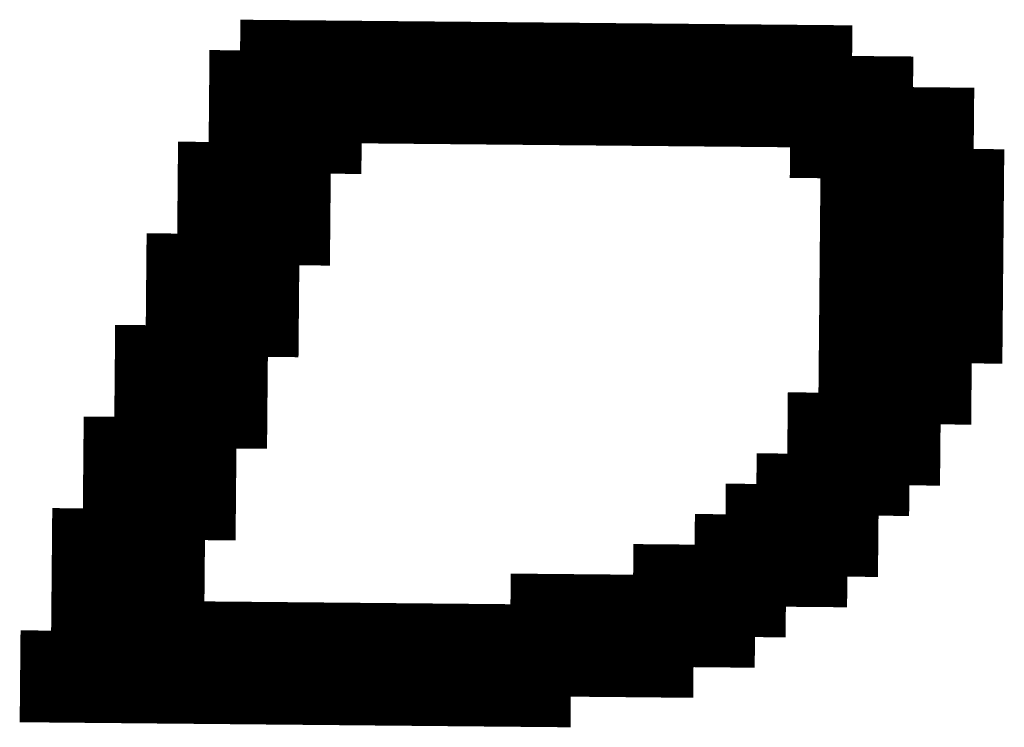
# Model space of a CAD drawing. Extents: x 63 to 129, y -4 to 99.
# Tile 61 of 69: x 83.024 to 83.841, y 7.328 to 7.914. Entities that reach past the tile are written whole.
import ezdxf

# ---------------------------------------------------------------- set-up
doc = ezdxf.new("R2010")
doc.units = 0
doc.layers.get('0').update_dxf_attribs({"linetype": 'CONTINUOUS'})
doc.layers.add('2D_LINE_29', color=112, linetype='CONTINUOUS')

# ---------------------------------------------------------------- blocks, each defined once
blk = doc.blocks.new('SMOOTH_0$0254')
at = {"const_width": 0.0127}
blk.add_lwpolyline([(-0.00635, 0, 1), (0.00635, 0, 1)], format="xyb", close=True, dxfattribs=at)
blk = doc.blocks.new('DRAWING_742')
at = {"layer": '2D_LINE_29', "const_width": 0.0254}
blk.add_lwpolyline([(0, 0), (-0.00023, 0.0254), (-0.00047, 0.0508), (-0.0007, 0.0762)], dxfattribs=at)
at = {"layer": '2D_LINE_29'}
for p in [(-0.00023, 0.0254), (0, 0)]:
    blk.add_blockref('SMOOTH_0$0254', p, dxfattribs=at)
blk = doc.blocks.new('DRAWING_743')
at = {"layer": '2D_LINE_29', "const_width": 0.0254}
blk.add_lwpolyline([(0, 0), (-0.00023, 0.0254), (-0.00047, 0.0508), (-0.0007, 0.0762)], dxfattribs=at)
at = {"layer": '2D_LINE_29'}
for p in [(-0.00023, 0.0254), (0, 0)]:
    blk.add_blockref('SMOOTH_0$0254', p, dxfattribs=at)
blk = doc.blocks.new('DRAWING_744')
at = {"layer": '2D_LINE_29', "const_width": 0.0254}
blk.add_lwpolyline([(0, 0), (-0.00023, 0.0254), (-0.00047, 0.0508), (-0.0007, 0.0762)], dxfattribs=at)
at = {"layer": '2D_LINE_29'}
for p in [(-0.00023, 0.0254), (0, 0)]:
    blk.add_blockref('SMOOTH_0$0254', p, dxfattribs=at)
blk = doc.blocks.new('DRAWING_745')
at = {"layer": '2D_LINE_29', "const_width": 0.0254}
blk.add_lwpolyline([(0, 0), (-0.00023, 0.0254), (-0.00047, 0.0508), (-0.0007, 0.0762)], dxfattribs=at)
at = {"layer": '2D_LINE_29'}
for p in [(-0.00023, 0.0254), (0, 0)]:
    blk.add_blockref('SMOOTH_0$0254', p, dxfattribs=at)
blk = doc.blocks.new('DRAWING_746')
at = {"layer": '2D_LINE_29', "const_width": 0.0254}
blk.add_lwpolyline([(0, 0), (-0.00023, 0.0254), (-0.00047, 0.0508), (-0.0007, 0.0762)], dxfattribs=at)
at = {"layer": '2D_LINE_29'}
for p in [(-0.00023, 0.0254), (0, 0)]:
    blk.add_blockref('SMOOTH_0$0254', p, dxfattribs=at)
blk = doc.blocks.new('DRAWING_747')
at = {"layer": '2D_LINE_29', "const_width": 0.0254}
blk.add_lwpolyline([(0, 0), (-0.00023, 0.0254), (-0.00047, 0.0508), (-0.0007, 0.0762)], dxfattribs=at)
at = {"layer": '2D_LINE_29'}
for p in [(-0.00023, 0.0254), (0, 0)]:
    blk.add_blockref('SMOOTH_0$0254', p, dxfattribs=at)
blk = doc.blocks.new('DRAWING_748')
at = {"layer": '2D_LINE_29', "const_width": 0.0254}
blk.add_lwpolyline([(0, 0), (-0.00023, 0.0254), (-0.00047, 0.0508), (-0.0007, 0.0762)], dxfattribs=at)
at = {"layer": '2D_LINE_29'}
for p in [(-0.00023, 0.0254), (0, 0)]:
    blk.add_blockref('SMOOTH_0$0254', p, dxfattribs=at)
blk = doc.blocks.new('DRAWING_749')
at = {"layer": '2D_LINE_29', "const_width": 0.0254}
blk.add_lwpolyline([(0, 0), (-0.00023, 0.0254), (-0.00047, 0.0508), (-0.0007, 0.0762)], dxfattribs=at)
at = {"layer": '2D_LINE_29'}
for p in [(-0.00023, 0.0254), (0, 0)]:
    blk.add_blockref('SMOOTH_0$0254', p, dxfattribs=at)
blk = doc.blocks.new('DRAWING_750')
at = {"layer": '2D_LINE_29', "const_width": 0.0254}
blk.add_lwpolyline([(0, 0), (-0.00023, 0.0254), (-0.00047, 0.0508), (-0.0007, 0.0762)], dxfattribs=at)
at = {"layer": '2D_LINE_29'}
for p in [(-0.00023, 0.0254), (0, 0)]:
    blk.add_blockref('SMOOTH_0$0254', p, dxfattribs=at)
blk = doc.blocks.new('DRAWING_751')
at = {"layer": '2D_LINE_29', "const_width": 0.0254}
blk.add_lwpolyline([(0, 0), (-0.00023, 0.0254), (-0.00047, 0.0508), (-0.0007, 0.0762)], dxfattribs=at)
at = {"layer": '2D_LINE_29'}
for p in [(-0.00023, 0.0254), (0, 0)]:
    blk.add_blockref('SMOOTH_0$0254', p, dxfattribs=at)
blk = doc.blocks.new('DRAWING_752')
at = {"layer": '2D_LINE_29', "const_width": 0.0254}
blk.add_lwpolyline([(0, 0), (-0.00023, 0.0254), (-0.00047, 0.0508), (-0.0007, 0.0762)], dxfattribs=at)
at = {"layer": '2D_LINE_29'}
for p in [(-0.00023, 0.0254), (0, 0)]:
    blk.add_blockref('SMOOTH_0$0254', p, dxfattribs=at)
blk = doc.blocks.new('DRAWING_753')
at = {"layer": '2D_LINE_29', "const_width": 0.0254}
blk.add_lwpolyline([(0, 0), (-0.00023, 0.0254), (-0.00047, 0.0508), (-0.0007, 0.0762)], dxfattribs=at)
at = {"layer": '2D_LINE_29'}
for p in [(-0.00023, 0.0254), (0, 0)]:
    blk.add_blockref('SMOOTH_0$0254', p, dxfattribs=at)
blk = doc.blocks.new('DRAWING_754')
at = {"layer": '2D_LINE_29', "const_width": 0.0254}
blk.add_lwpolyline([(0, 0), (-0.00023, 0.0254), (-0.00047, 0.0508), (-0.0007, 0.0762)], dxfattribs=at)
at = {"layer": '2D_LINE_29'}
for p in [(-0.00023, 0.0254), (0, 0)]:
    blk.add_blockref('SMOOTH_0$0254', p, dxfattribs=at)
blk = doc.blocks.new('DRAWING_755')
at = {"layer": '2D_LINE_29', "const_width": 0.0254}
blk.add_lwpolyline([(0, 0), (-0.00023, 0.0254), (-0.00047, 0.0508), (-0.0007, 0.0762)], dxfattribs=at)
at = {"layer": '2D_LINE_29'}
for p in [(-0.00023, 0.0254), (0, 0)]:
    blk.add_blockref('SMOOTH_0$0254', p, dxfattribs=at)
blk = doc.blocks.new('DRAWING_756')
at = {"layer": '2D_LINE_29', "const_width": 0.0254}
blk.add_lwpolyline([(0, 0), (0.0254, 0.00023), (0.0508, 0.00047), (0.05057, 0.02587), (0.07596, 0.0261), (0.10136, 0.02633), (0.10113, 0.05173), (0.12653, 0.05196), (0.15193, 0.0522), (0.17733, 0.05243), (0.20273, 0.05266), (0.22812, 0.0529), (0.25352, 0.05313), (0.27892, 0.05336), (0.30432, 0.05359), (0.32972, 0.05383), (0.35512, 0.05406), (0.38052, 0.05429), (0.40592, 0.05453), (0.43132, 0.05476), (0.45671, 0.05499), (0.48211, 0.05523), (0.50751, 0.05546), (0.53291, 0.05569), (0.55831, 0.05592), (0.58371, 0.05616), (0.58394, 0.03076), (0.60934, 0.03099)], dxfattribs=at)
at = {"layer": '2D_LINE_29'}
for p in [(0, 0), (0.0254, 0.00023)]:
    blk.add_blockref('SMOOTH_0$0254', p, dxfattribs=at)
blk = doc.blocks.new('DRAWING_781')
at = {"layer": '2D_LINE_29', "const_width": 0.0254}
blk.add_lwpolyline([(0, 0), (0.0254, 0.00023), (0.02517, 0.02563), (0.05056, 0.02587), (0.07596, 0.0261), (0.07573, 0.0515), (0.10113, 0.05173), (0.12653, 0.05196), (0.1263, 0.07736), (0.15169, 0.07759), (0.17709, 0.07783), (0.20249, 0.07806), (0.22789, 0.07829), (0.25329, 0.07853), (0.27869, 0.07876), (0.30409, 0.07899), (0.32949, 0.07923), (0.35489, 0.07946), (0.38028, 0.07969), (0.40568, 0.07993), (0.43108, 0.08016), (0.45648, 0.08039), (0.48188, 0.08062), (0.50728, 0.08086), (0.53268, 0.08109), (0.55808, 0.08132), (0.58348, 0.08156), (0.60888, 0.08179), (0.60911, 0.05639), (0.63451, 0.05662)], dxfattribs=at)
at = {"layer": '2D_LINE_29'}
for p in [(0.02517, 0.02563), (0.05056, 0.02587), (0, 0), (0.0254, 0.00023)]:
    blk.add_blockref('SMOOTH_0$0254', p, dxfattribs=at)
blk = doc.blocks.new('DRAWING_791')
at = {"layer": '2D_LINE_29', "const_width": 0.0254}
blk.add_lwpolyline([(0, 0), (-0.0254, -0.00023), (-0.0508, -0.00047), (-0.05103, 0.02493), (-0.07643, 0.0247), (-0.10183, 0.02447)], dxfattribs=at)
at = {"layer": '2D_LINE_29'}
for p in [(-0.0254, -0.00023), (0, 0)]:
    blk.add_blockref('SMOOTH_0$0254', p, dxfattribs=at)
blk = doc.blocks.new('DRAWING_792')
at = {"layer": '2D_LINE_29', "const_width": 0.0254}
blk.add_lwpolyline([(0, 0), (0.0254, 0.00023), (0.02517, 0.02563), (0.05056, 0.02586), (0.07596, 0.0261), (0.07573, 0.0515), (0.10113, 0.05173), (0.12653, 0.05196), (0.15193, 0.0522), (0.15169, 0.07759), (0.17709, 0.07783), (0.20249, 0.07806), (0.22789, 0.07829), (0.25329, 0.07853), (0.27869, 0.07876), (0.30409, 0.07899), (0.32949, 0.07923), (0.35489, 0.07946), (0.38028, 0.07969), (0.40568, 0.07992), (0.43108, 0.08016), (0.45648, 0.08039), (0.48188, 0.08062), (0.50728, 0.08086), (0.53268, 0.08109), (0.55808, 0.08132), (0.58348, 0.08156), (0.60887, 0.08179), (0.60911, 0.05639), (0.63451, 0.05662), (0.63474, 0.03122), (0.66014, 0.03146)], dxfattribs=at)
at = {"layer": '2D_LINE_29'}
for p in [(0.02517, 0.02563), (0.05056, 0.02586), (0, 0), (0.0254, 0.00023)]:
    blk.add_blockref('SMOOTH_0$0254', p, dxfattribs=at)
blk = doc.blocks.new('DRAWING_805')
at = {"layer": '2D_LINE_29', "const_width": 0.0254}
blk.add_lwpolyline([(0, 0), (0.0254, 0.00023), (0.02517, 0.02563), (0.05056, 0.02587), (0.07596, 0.0261), (0.07573, 0.0515), (0.10113, 0.05173), (0.12653, 0.05196)], dxfattribs=at)
at = {"layer": '2D_LINE_29'}
for p in [(0.02517, 0.02563), (0.05056, 0.02587), (0, 0), (0.0254, 0.00023)]:
    blk.add_blockref('SMOOTH_0$0254', p, dxfattribs=at)
blk = doc.blocks.new('DRAWING_818')
at = {"layer": '2D_LINE_29', "const_width": 0.0254}
blk.add_lwpolyline([(0, 0), (-0.0254, -0.00023), (-0.0508, -0.00047), (-0.05103, 0.02493), (-0.07643, 0.0247), (-0.07666, 0.0501), (-0.10206, 0.04987), (-0.12746, 0.04963)], dxfattribs=at)
at = {"layer": '2D_LINE_29'}
for p in [(-0.0254, -0.00023), (0, 0)]:
    blk.add_blockref('SMOOTH_0$0254', p, dxfattribs=at)
blk = doc.blocks.new('DRAWING_819')
at = {"layer": '2D_LINE_29', "const_width": 0.0254}
blk.add_lwpolyline([(0, 0), (0.0254, 0.00023), (0.02517, 0.02563), (0.05056, 0.02586), (0.07596, 0.0261), (0.07573, 0.0515), (0.10113, 0.05173), (0.12653, 0.05196)], dxfattribs=at)
at = {"layer": '2D_LINE_29'}
for p in [(0.02517, 0.02563), (0.05056, 0.02586), (0, 0), (0.0254, 0.00023)]:
    blk.add_blockref('SMOOTH_0$0254', p, dxfattribs=at)
blk = doc.blocks.new('DRAWING_827')
at = {"layer": '2D_LINE_29', "const_width": 0.0254}
blk.add_lwpolyline([(0, 0), (-0.0254, -0.00023), (-0.0508, -0.00047), (-0.05103, 0.02493), (-0.07643, 0.0247), (-0.10183, 0.02447)], dxfattribs=at)
at = {"layer": '2D_LINE_29'}
for p in [(-0.0254, -0.00023), (0, 0)]:
    blk.add_blockref('SMOOTH_0$0254', p, dxfattribs=at)
blk = doc.blocks.new('DRAWING_828')
at = {"layer": '2D_LINE_29', "const_width": 0.0254}
blk.add_lwpolyline([(0, 0), (0.0254, 0.00023), (0.02517, 0.02563), (0.05056, 0.02587), (0.07596, 0.0261), (0.07573, 0.0515), (0.10113, 0.05173), (0.12653, 0.05196)], dxfattribs=at)
at = {"layer": '2D_LINE_29'}
for p in [(0.02517, 0.02563), (0.05056, 0.02587), (0, 0), (0.0254, 0.00023)]:
    blk.add_blockref('SMOOTH_0$0254', p, dxfattribs=at)
blk = doc.blocks.new('DRAWING_829')
at = {"layer": '2D_LINE_29', "const_width": 0.0254}
blk.add_lwpolyline([(0, 0), (-0.0254, -0.00023), (-0.0508, -0.00047), (-0.05056, -0.02586), (-0.07596, -0.0261), (-0.10136, -0.02633), (-0.1016, -0.00093), (-0.0762, -0.0007), (-0.0508, -0.00047), (-0.05103, 0.02493), (-0.02563, 0.02517), (-0.00023, 0.0254)], dxfattribs=at)
at = {"layer": '2D_LINE_29'}
for p in [(-0.0254, -0.00023), (0, 0)]:
    blk.add_blockref('SMOOTH_0$0254', p, dxfattribs=at)
blk = doc.blocks.new('DRAWING_848')
at = {"layer": '2D_LINE_29', "const_width": 0.0254}
blk.add_lwpolyline([(0, 0), (-0.0254, -0.00023), (-0.0508, -0.00047), (-0.0762, -0.0007), (-0.1016, -0.00093)], dxfattribs=at)
at = {"layer": '2D_LINE_29'}
for p in [(-0.0254, -0.00023), (0, 0)]:
    blk.add_blockref('SMOOTH_0$0254', p, dxfattribs=at)
blk = doc.blocks.new('DRAWING_849')
at = {"layer": '2D_LINE_29', "const_width": 0.0254}
blk.add_lwpolyline([(0, 0), (0.0254, 0.00023), (0.0508, 0.00047), (0.05056, 0.02587), (0.07596, 0.0261), (0.10136, 0.02633)], dxfattribs=at)
at = {"layer": '2D_LINE_29'}
for p in [(0, 0), (0.0254, 0.00023)]:
    blk.add_blockref('SMOOTH_0$0254', p, dxfattribs=at)
blk = doc.blocks.new('DRAWING_889')
at = {"layer": '2D_LINE_29', "const_width": 0.0254}
blk.add_lwpolyline([(0, 0), (-0.0254, -0.00023), (-0.0508, -0.00047), (-0.0762, -0.0007), (-0.1016, -0.00093)], dxfattribs=at)
at = {"layer": '2D_LINE_29'}
for p in [(-0.0254, -0.00023), (0, 0)]:
    blk.add_blockref('SMOOTH_0$0254', p, dxfattribs=at)
blk = doc.blocks.new('DRAWING_929')
at = {"layer": '2D_LINE_29', "const_width": 0.0254}
blk.add_lwpolyline([(0, 0), (-0.0254, -0.00023), (-0.02563, 0.02517), (-0.05103, 0.02493), (-0.07643, 0.0247), (-0.10183, 0.02447), (-0.12723, 0.02423), (-0.12746, 0.04963), (-0.12769, 0.07503), (-0.12793, 0.10043), (-0.15333, 0.1002), (-0.15356, 0.1256), (-0.15379, 0.151), (-0.15402, 0.17639), (-0.15426, 0.20179), (-0.15449, 0.22719), (-0.15472, 0.25259), (-0.15496, 0.27799), (-0.15519, 0.30339), (-0.15542, 0.32879), (-0.15566, 0.35419)], dxfattribs=at)
at = {"layer": '2D_LINE_29'}
for p in [(-0.05103, 0.02493), (-0.02563, 0.02517), (-0.0254, -0.00023), (0, 0)]:
    blk.add_blockref('SMOOTH_0$0254', p, dxfattribs=at)
blk = doc.blocks.new('DRAWING_942')
at = {"layer": '2D_LINE_29', "const_width": 0.0254}
blk.add_lwpolyline([(0, 0), (-0.0254, -0.00023), (-0.02563, 0.02517), (-0.05103, 0.02493), (-0.07643, 0.0247), (-0.10183, 0.02447)], dxfattribs=at)
at = {"layer": '2D_LINE_29'}
for p in [(-0.05103, 0.02493), (-0.02563, 0.02517), (-0.0254, -0.00023), (0, 0)]:
    blk.add_blockref('SMOOTH_0$0254', p, dxfattribs=at)
blk = doc.blocks.new('DRAWING_976')
at = {"layer": '2D_LINE_29', "const_width": 0.0254}
blk.add_lwpolyline([(0, 0), (-0.0254, -0.00023), (-0.0508, -0.00047), (-0.0762, -0.0007), (-0.1016, -0.00093)], dxfattribs=at)
at = {"layer": '2D_LINE_29'}
for p in [(-0.0254, -0.00023), (0, 0)]:
    blk.add_blockref('SMOOTH_0$0254', p, dxfattribs=at)
blk = doc.blocks.new('DRAWING_988')
at = {"layer": '2D_LINE_29', "const_width": 0.0254}
blk.add_lwpolyline([(0, 0), (-0.0254, -0.00023), (-0.0508, -0.00047), (-0.0762, -0.0007), (-0.1016, -0.00093)], dxfattribs=at)
at = {"layer": '2D_LINE_29'}
for p in [(-0.0254, -0.00023), (0, 0)]:
    blk.add_blockref('SMOOTH_0$0254', p, dxfattribs=at)
blk = doc.blocks.new('DRAWING_989')
at = {"layer": '2D_LINE_29', "const_width": 0.0254}
blk.add_lwpolyline([(0, 0), (-0.0254, -0.00023), (-0.02563, 0.02517), (-0.05103, 0.02493), (-0.05126, 0.05033), (-0.0515, 0.07573), (-0.05173, 0.10113), (-0.05196, 0.12653), (-0.0522, 0.15193), (-0.05243, 0.17733), (-0.05266, 0.20273), (-0.05289, 0.22812), (-0.05313, 0.25352), (-0.05336, 0.27892), (-0.05359, 0.30432), (-0.05383, 0.32972), (-0.05406, 0.35512), (-0.05429, 0.38052), (-0.05453, 0.40592), (-0.05476, 0.43132)], dxfattribs=at)
at = {"layer": '2D_LINE_29'}
for p in [(-0.05126, 0.05033), (-0.05103, 0.02493), (-0.02563, 0.02517), (-0.0254, -0.00023), (0, 0)]:
    blk.add_blockref('SMOOTH_0$0254', p, dxfattribs=at)
blk = doc.blocks.new('DRAWING_997')
at = {"layer": '2D_LINE_29', "const_width": 0.0254}
blk.add_lwpolyline([(0, 0), (-0.0254, -0.00023), (-0.0508, -0.00047), (-0.0762, -0.0007), (-0.1016, -0.00093), (-0.38098, -0.0035), (-0.38122, 0.0219), (-0.48281, 0.02097), (-0.48305, 0.04637), (-0.53384, 0.0459), (-0.55924, 0.04567), (-0.55948, 0.07107), (-0.58487, 0.07084), (-0.58511, 0.09624), (-0.61051, 0.096), (-0.63591, 0.09577), (-0.6613, 0.09554), (-0.6867, 0.0953), (-0.68694, 0.1207), (-0.71233, 0.12047), (-0.71257, 0.14587), (-0.7128, 0.17127), (-0.71303, 0.19667), (-0.71327, 0.22207), (-0.7135, 0.24746), (-0.71373, 0.27286), (-0.71397, 0.29826), (-0.7142, 0.32366), (-0.71443, 0.34906), (-0.71467, 0.37446), (-0.7149, 0.39986), (-0.71513, 0.42526)], dxfattribs=at)
at = {"layer": '2D_LINE_29'}
for p in [(-0.0254, -0.00023), (0, 0)]:
    blk.add_blockref('SMOOTH_0$0254', p, dxfattribs=at)
blk = doc.blocks.new('DRAWING_1006')
at = {"layer": '2D_LINE_29', "const_width": 0.0254}
blk.add_lwpolyline([(0, 0), (-0.00023, 0.0254), (-0.00047, 0.0508), (-0.0007, 0.0762), (-0.00093, 0.1016), (-0.02633, 0.10136), (-0.02656, 0.12676), (-0.05196, 0.12653), (-0.0522, 0.15193), (-0.0776, 0.15169), (-0.07783, 0.17709), (-0.07806, 0.20249), (-0.10346, 0.20226), (-0.12886, 0.20203), (-0.15426, 0.20179), (-0.15402, 0.17639), (-0.17942, 0.17616)], dxfattribs=at)
at = {"layer": '2D_LINE_29'}
for p in [(-0.00023, 0.0254), (0, 0)]:
    blk.add_blockref('SMOOTH_0$0254', p, dxfattribs=at)
blk = doc.blocks.new('DRAWING_1018')
at = {"layer": '2D_LINE_29', "const_width": 0.0254}
blk.add_lwpolyline([(0, 0), (-0.0254, -0.00023), (-0.0508, -0.00047), (-0.0762, -0.0007), (-0.1016, -0.00093), (-0.12699, -0.00116), (-0.15239, -0.0014), (-0.17779, -0.00163), (-0.20319, -0.00186), (-0.22859, -0.0021), (-0.25399, -0.00233), (-0.27939, -0.00256), (-0.30479, -0.0028), (-0.33019, -0.00303), (-0.35559, -0.00326), (-0.38098, -0.0035), (-0.40638, -0.00373), (-0.40662, 0.02167), (-0.43201, 0.02144), (-0.45741, 0.0212), (-0.48281, 0.02097), (-0.50821, 0.02074), (-0.50844, 0.04614), (-0.53384, 0.0459), (-0.55924, 0.04567), (-0.58464, 0.04544), (-0.58487, 0.07084), (-0.61027, 0.0706), (-0.63567, 0.07037), (-0.63591, 0.09577), (-0.63614, 0.12117), (-0.63637, 0.14657), (-0.6366, 0.17197), (-0.662, 0.17173), (-0.6874, 0.1715), (-0.7128, 0.17127), (-0.71303, 0.19667), (-0.68764, 0.1969), (-0.66224, 0.19713), (-0.63684, 0.19737)], dxfattribs=at)
at = {"layer": '2D_LINE_29'}
for p in [(-0.0254, -0.00023), (0, 0)]:
    blk.add_blockref('SMOOTH_0$0254', p, dxfattribs=at)
blk = doc.blocks.new('DRAWING_1019')
at = {"layer": '2D_LINE_29', "const_width": 0.0254}
blk.add_lwpolyline([(0, 0), (-0.00023, 0.0254), (-0.00047, 0.0508), (-0.0007, 0.0762)], dxfattribs=at)
at = {"layer": '2D_LINE_29'}
for p in [(-0.00023, 0.0254), (0, 0)]:
    blk.add_blockref('SMOOTH_0$0254', p, dxfattribs=at)
blk = doc.blocks.new('DRAWING_1020')
at = {"layer": '2D_LINE_29', "const_width": 0.0254}
blk.add_lwpolyline([(0, 0), (-0.00023, 0.0254), (-0.00047, 0.0508), (-0.0007, 0.0762)], dxfattribs=at)
at = {"layer": '2D_LINE_29'}
for p in [(-0.00023, 0.0254), (0, 0)]:
    blk.add_blockref('SMOOTH_0$0254', p, dxfattribs=at)
blk = doc.blocks.new('DRAWING_1021')
at = {"layer": '2D_LINE_29', "const_width": 0.0254}
blk.add_lwpolyline([(0, 0), (-0.0254, -0.00023), (-0.02563, 0.02517), (-0.02587, 0.05056), (-0.0261, 0.07596), (-0.02633, 0.10136)], dxfattribs=at)
at = {"layer": '2D_LINE_29'}
for p in [(-0.02563, 0.02517), (-0.0254, -0.00023), (0, 0)]:
    blk.add_blockref('SMOOTH_0$0254', p, dxfattribs=at)
blk = doc.blocks.new('DRAWING_1030')
at = {"layer": '2D_LINE_29', "const_width": 0.0254}
blk.add_lwpolyline([(0, 0), (0.0254, 0.00023), (0.0508, 0.00047), (0.0762, 0.0007), (0.07643, -0.0247), (0.10183, -0.02447), (0.12723, -0.02423), (0.12746, -0.04963), (0.12769, -0.07503), (0.12793, -0.10043), (0.12816, -0.12583), (0.12839, -0.15123), (0.12863, -0.17663), (0.10323, -0.17686), (0.07783, -0.17709), (0.05243, -0.17733), (0.02703, -0.17756), (0.00163, -0.17779), (-0.02377, -0.17803), (-0.04917, -0.17826), (-0.07457, -0.17849), (-0.09996, -0.17872), (-0.12536, -0.17896), (-0.15076, -0.17919), (-0.17616, -0.17942), (-0.20156, -0.17966), (-0.22696, -0.17989), (-0.25236, -0.18012), (-0.25259, -0.15472), (-0.27799, -0.15496), (-0.30339, -0.15519), (-0.32879, -0.15542), (-0.35419, -0.15566), (-0.35442, -0.13026), (-0.37982, -0.13049), (-0.40522, -0.13072), (-0.43062, -0.13096), (-0.43085, -0.10556), (-0.45625, -0.10579), (-0.45648, -0.08039), (-0.45671, -0.05499), (-0.48211, -0.05522), (-0.50751, -0.05546), (-0.50775, -0.03006), (-0.50798, -0.00466), (-0.50821, 0.02074), (-0.50844, 0.04614), (-0.50868, 0.07154), (-0.50891, 0.09694), (-0.50914, 0.12233), (-0.50938, 0.14773), (-0.50961, 0.17313), (-0.50984, 0.19853), (-0.51008, 0.22393), (-0.51031, 0.24933), (-0.51054, 0.27473), (-0.51077, 0.30013), (-0.48538, 0.30036), (-0.48561, 0.32576), (-0.48584, 0.35116), (-0.48607, 0.37656)], dxfattribs=at)
at = {"layer": '2D_LINE_29'}
for p in [(0, 0), (0.0254, 0.00023)]:
    blk.add_blockref('SMOOTH_0$0254', p, dxfattribs=at)
blk = doc.blocks.new('DRAWING_1123')
at = {"layer": '2D_LINE_29', "const_width": 0.0254}
blk.add_lwpolyline([(0, 0), (0.0254, 0.00023), (0.02517, 0.02563), (0.02493, 0.05103), (-0.00047, 0.0508), (-0.02586, 0.05057), (-0.05126, 0.05033), (-0.07666, 0.0501), (-0.10206, 0.04987), (-0.12746, 0.04963), (-0.15286, 0.0494), (-0.17826, 0.04917), (-0.20366, 0.04893), (-0.22906, 0.0487), (-0.25446, 0.04847), (-0.27985, 0.04823), (-0.30525, 0.048), (-0.33065, 0.04777), (-0.35605, 0.04754), (-0.38145, 0.0473), (-0.38168, 0.0727), (-0.40708, 0.07247), (-0.43248, 0.07224), (-0.45788, 0.072), (-0.48328, 0.07177), (-0.48351, 0.09717), (-0.50891, 0.09694), (-0.53431, 0.0967), (-0.55971, 0.09647), (-0.55994, 0.12187), (-0.58534, 0.12164), (-0.58557, 0.14703), (-0.61097, 0.1468), (-0.63637, 0.14657), (-0.66177, 0.14634)], dxfattribs=at)
at = {"layer": '2D_LINE_29'}
for p in [(0.02517, 0.02563), (0, 0), (0.0254, 0.00023)]:
    blk.add_blockref('SMOOTH_0$0254', p, dxfattribs=at)
blk = doc.blocks.new('DRAWING_1124')
at = {"layer": '2D_LINE_29', "const_width": 0.0254}
blk.add_lwpolyline([(0, 0), (-0.00023, 0.0254), (-0.00047, 0.0508), (-0.0007, 0.0762), (-0.00093, 0.1016), (-0.00117, 0.12699), (-0.0014, 0.15239), (-0.00163, 0.17779), (-0.00186, 0.20319), (-0.0021, 0.22859), (-0.0275, 0.22836), (-0.02773, 0.25376), (-0.02796, 0.27916), (-0.0282, 0.30455), (-0.05359, 0.30432), (-0.07899, 0.30409), (-0.10439, 0.30385), (-0.10463, 0.32925), (-0.13002, 0.32902), (-0.15542, 0.32879)], dxfattribs=at)
at = {"layer": '2D_LINE_29'}
for p in [(-0.00023, 0.0254), (0, 0)]:
    blk.add_blockref('SMOOTH_0$0254', p, dxfattribs=at)
blk = doc.blocks.new('DRAWING_1125')
at = {"layer": '2D_LINE_29', "const_width": 0.0254}
blk.add_lwpolyline([(0, 0), (-0.00023, 0.0254), (-0.00047, 0.0508), (-0.0007, 0.0762), (-0.00093, 0.1016), (-0.00116, 0.12699), (-0.0014, 0.15239), (-0.0268, 0.15216), (-0.0522, 0.15193), (-0.07759, 0.15169), (-0.07783, 0.17709), (-0.07806, 0.20249), (-0.07829, 0.22789), (-0.07853, 0.25329), (-0.07876, 0.27869), (-0.07899, 0.30409), (-0.10439, 0.30386), (-0.10462, 0.32925), (-0.10486, 0.35465), (-0.10509, 0.38005), (-0.13049, 0.37982), (-0.15589, 0.37959), (-0.15612, 0.40498), (-0.15635, 0.43038), (-0.15659, 0.45578), (-0.15682, 0.48118), (-0.15705, 0.50658), (-0.15729, 0.53198), (-0.15752, 0.55738)], dxfattribs=at)
at = {"layer": '2D_LINE_29'}
for p in [(-0.00023, 0.0254), (0, 0)]:
    blk.add_blockref('SMOOTH_0$0254', p, dxfattribs=at)
blk = doc.blocks.new('DRAWING_1126')
at = {"layer": '2D_LINE_29', "const_width": 0.0254}
blk.add_lwpolyline([(0, 0), (-0.00023, 0.0254), (-0.00047, 0.0508), (-0.0007, 0.0762), (-0.00093, 0.1016), (-0.00117, 0.12699), (-0.0014, 0.15239), (-0.00163, 0.17779), (-0.00186, 0.20319), (-0.0021, 0.22859), (-0.00233, 0.25399), (-0.00256, 0.27939), (-0.0028, 0.30479), (-0.00303, 0.33019), (-0.00326, 0.35558), (-0.0035, 0.38098), (-0.02889, 0.38075), (-0.05429, 0.38052), (-0.05453, 0.40592), (-0.05476, 0.43132), (-0.08016, 0.43108), (-0.08039, 0.45648), (-0.10579, 0.45625), (-0.13119, 0.45602), (-0.15659, 0.45578), (-0.15682, 0.48118), (-0.15705, 0.50658), (-0.15729, 0.53198), (-0.15752, 0.55738)], dxfattribs=at)
at = {"layer": '2D_LINE_29'}
for p in [(-0.00023, 0.0254), (0, 0)]:
    blk.add_blockref('SMOOTH_0$0254', p, dxfattribs=at)
blk = doc.blocks.new('DRAWING_1127')
at = {"layer": '2D_LINE_29', "const_width": 0.0254}
blk.add_lwpolyline([(0, 0), (-0.00023, 0.0254), (-0.00047, 0.0508), (-0.0007, 0.0762), (-0.00093, 0.1016), (-0.00116, 0.12699), (-0.0014, 0.15239), (-0.00163, 0.17779), (-0.00186, 0.20319), (-0.0021, 0.22859), (-0.00233, 0.25399), (-0.00256, 0.27939), (-0.0028, 0.30479), (-0.00303, 0.33019), (-0.00326, 0.35559), (-0.0035, 0.38098), (-0.00373, 0.40638), (-0.00396, 0.43178), (-0.00419, 0.45718), (-0.02959, 0.45695), (-0.02983, 0.48235), (-0.03006, 0.50775), (-0.03029, 0.53314), (-0.05569, 0.53291), (-0.05592, 0.55831), (-0.5385, 0.55388), (-0.53827, 0.52848), (-0.58907, 0.52802), (-0.58884, 0.50262), (-0.63963, 0.50215), (-0.6394, 0.47675), (-0.63917, 0.45136), (-0.66457, 0.45112), (-0.66433, 0.42572), (-0.6641, 0.40032), (-0.66387, 0.37493), (-0.66363, 0.34953), (-0.6634, 0.32413), (-0.66317, 0.29873), (-0.63777, 0.29896), (-0.63754, 0.27356), (-0.6373, 0.24816), (-0.6119, 0.2484), (-0.58651, 0.24863), (-0.58674, 0.27403), (-0.56134, 0.27426), (-0.53594, 0.27449)], dxfattribs=at)
at = {"layer": '2D_LINE_29'}
for p in [(-0.00023, 0.0254), (0, 0)]:
    blk.add_blockref('SMOOTH_0$0254', p, dxfattribs=at)
blk = doc.blocks.new('DRAWING_1128')
at = {"layer": '2D_LINE_29', "const_width": 0.0254}
blk.add_lwpolyline([(0, 0), (-0.00023, 0.0254), (-0.00047, 0.0508), (-0.0007, 0.0762)], dxfattribs=at)
at = {"layer": '2D_LINE_29'}
for p in [(-0.00023, 0.0254), (0, 0)]:
    blk.add_blockref('SMOOTH_0$0254', p, dxfattribs=at)
blk = doc.blocks.new('DRAWING_1129')
at = {"layer": '2D_LINE_29', "const_width": 0.0254}
blk.add_lwpolyline([(0, 0), (-0.00023, 0.0254), (-0.00047, 0.0508), (-0.0007, 0.0762)], dxfattribs=at)
at = {"layer": '2D_LINE_29'}
for p in [(-0.00023, 0.0254), (0, 0)]:
    blk.add_blockref('SMOOTH_0$0254', p, dxfattribs=at)
blk = doc.blocks.new('DRAWING_1130')
at = {"layer": '2D_LINE_29', "const_width": 0.0254}
blk.add_lwpolyline([(0, 0), (-0.00023, 0.0254), (-0.00047, 0.0508), (-0.0007, 0.0762)], dxfattribs=at)
at = {"layer": '2D_LINE_29'}
for p in [(-0.00023, 0.0254), (0, 0)]:
    blk.add_blockref('SMOOTH_0$0254', p, dxfattribs=at)
blk = doc.blocks.new('DRAWING_1131')
at = {"layer": '2D_LINE_29', "const_width": 0.0254}
blk.add_lwpolyline([(0, 0), (-0.00023, 0.0254), (-0.00047, 0.0508), (-0.0007, 0.0762)], dxfattribs=at)
at = {"layer": '2D_LINE_29'}
for p in [(-0.00023, 0.0254), (0, 0)]:
    blk.add_blockref('SMOOTH_0$0254', p, dxfattribs=at)
blk = doc.blocks.new('DRAWING_1132')
at = {"layer": '2D_LINE_29', "const_width": 0.0254}
blk.add_lwpolyline([(0, 0), (-0.00023, 0.0254), (-0.00047, 0.0508), (-0.0007, 0.0762)], dxfattribs=at)
at = {"layer": '2D_LINE_29'}
for p in [(-0.00023, 0.0254), (0, 0)]:
    blk.add_blockref('SMOOTH_0$0254', p, dxfattribs=at)
blk = doc.blocks.new('DRAWING_1133')
at = {"layer": '2D_LINE_29', "const_width": 0.0254}
blk.add_lwpolyline([(0, 0), (-0.00023, 0.0254), (-0.00047, 0.0508), (-0.0007, 0.0762)], dxfattribs=at)
at = {"layer": '2D_LINE_29'}
for p in [(-0.00023, 0.0254), (0, 0)]:
    blk.add_blockref('SMOOTH_0$0254', p, dxfattribs=at)
blk = doc.blocks.new('DRAWING_1134')
at = {"layer": '2D_LINE_29', "const_width": 0.0254}
blk.add_lwpolyline([(0, 0), (-0.00023, 0.0254), (-0.00047, 0.0508), (-0.0007, 0.0762)], dxfattribs=at)
at = {"layer": '2D_LINE_29'}
for p in [(-0.00023, 0.0254), (0, 0)]:
    blk.add_blockref('SMOOTH_0$0254', p, dxfattribs=at)
blk = doc.blocks.new('DRAWING_1135')
at = {"layer": '2D_LINE_29', "const_width": 0.0254}
blk.add_lwpolyline([(0, 0), (-0.00023, 0.0254), (-0.00047, 0.0508), (-0.0007, 0.0762)], dxfattribs=at)
at = {"layer": '2D_LINE_29'}
for p in [(-0.00023, 0.0254), (0, 0)]:
    blk.add_blockref('SMOOTH_0$0254', p, dxfattribs=at)
blk = doc.blocks.new('DRAWING_1136')
at = {"layer": '2D_LINE_29', "const_width": 0.0254}
blk.add_lwpolyline([(0, 0), (-0.00023, 0.0254), (-0.00047, 0.0508), (-0.0007, 0.0762)], dxfattribs=at)
at = {"layer": '2D_LINE_29'}
for p in [(-0.00023, 0.0254), (0, 0)]:
    blk.add_blockref('SMOOTH_0$0254', p, dxfattribs=at)
blk = doc.blocks.new('DRAWING_1137')
at = {"layer": '2D_LINE_29', "const_width": 0.0254}
blk.add_lwpolyline([(0, 0), (-0.00023, 0.0254), (-0.00047, 0.0508), (-0.0007, 0.0762)], dxfattribs=at)
at = {"layer": '2D_LINE_29'}
for p in [(-0.00023, 0.0254), (0, 0)]:
    blk.add_blockref('SMOOTH_0$0254', p, dxfattribs=at)
blk = doc.blocks.new('DRAWING_1138')
at = {"layer": '2D_LINE_29', "const_width": 0.0254}
blk.add_lwpolyline([(0, 0), (-0.0254, -0.00023), (-0.02563, 0.02517), (-0.02586, 0.05057), (-0.0261, 0.07596), (-0.02633, 0.10136)], dxfattribs=at)
at = {"layer": '2D_LINE_29'}
for p in [(-0.02563, 0.02517), (-0.0254, -0.00023), (0, 0)]:
    blk.add_blockref('SMOOTH_0$0254', p, dxfattribs=at)

msp = doc.modelspace()

# ---------------------------------------------------------------- block references
at = {"xscale": -1}
for name, p in [('DRAWING_929', (83.08951, 7.54705)), ('DRAWING_1125', (83.11305, 7.34363)), ('DRAWING_1126', (83.13845, 7.3434)), ('DRAWING_1127', (83.16385, 7.34316)), ('DRAWING_742', (83.32067, 7.82435)), ('DRAWING_743', (83.34607, 7.82411)), ('DRAWING_744', (83.37147, 7.82388)), ('DRAWING_745', (83.39686, 7.82365)), ('DRAWING_746', (83.42226, 7.82341)), ('DRAWING_747', (83.44766, 7.82318)), ('DRAWING_748', (83.47306, 7.82295)), ('DRAWING_749', (83.49846, 7.82271)), ('DRAWING_750', (83.52386, 7.82248)), ('DRAWING_751', (83.54926, 7.82225)), ('DRAWING_752', (83.57466, 7.82201)), ('DRAWING_753', (83.60006, 7.82178)), ('DRAWING_754', (83.62546, 7.82155)), ('DRAWING_1030', (83.19088, 7.52072)), ('DRAWING_755', (83.65085, 7.82132)), ('DRAWING_756', (83.80325, 7.81992)), ('DRAWING_989', (83.67276, 7.4401)), ('DRAWING_781', (83.82818, 7.76889)), ('DRAWING_997', (83.06295, 7.42029)), ('DRAWING_792', (83.82795, 7.74349)), ('DRAWING_791', (83.16758, 7.74955)), ('DRAWING_805', (83.82771, 7.71809)), ('DRAWING_818', (83.14171, 7.69898)), ('DRAWING_819', (83.82748, 7.69269)), ('DRAWING_828', (83.82725, 7.66729)), ('DRAWING_827', (83.14148, 7.67358)), ('DRAWING_829', (83.70025, 7.66846)), ('DRAWING_1124', (83.08765, 7.34386)), ('DRAWING_849', (83.80138, 7.61673)), ('DRAWING_848', (83.11561, 7.62302)), ('DRAWING_889', (83.11538, 7.59762)), ('DRAWING_1006', (83.59609, 7.39)), ('DRAWING_1018', (83.03709, 7.36973)), ('DRAWING_942', (83.08928, 7.52166)), ('DRAWING_1123', (83.06225, 7.3441)), ('DRAWING_976', (83.06342, 7.47109)), ('DRAWING_1021', (83.54506, 7.36507)), ('DRAWING_988', (83.06318, 7.44569)), ('DRAWING_1138', (83.44324, 7.3406)), ('DRAWING_1019', (83.49427, 7.36553)), ('DRAWING_1020', (83.51967, 7.3653)), ('DRAWING_1128', (83.18925, 7.34293)), ('DRAWING_1129', (83.21464, 7.3427)), ('DRAWING_1130', (83.24004, 7.34246)), ('DRAWING_1131', (83.26544, 7.34223)), ('DRAWING_1132', (83.29084, 7.342)), ('DRAWING_1133', (83.31624, 7.34177)), ('DRAWING_1134', (83.34164, 7.34153)), ('DRAWING_1135', (83.36704, 7.3413)), ('DRAWING_1136', (83.39244, 7.34107)), ('DRAWING_1137', (83.41784, 7.34083))]:
    msp.add_blockref(name, p, dxfattribs=at)

doc.saveas('drawing.dxf')
